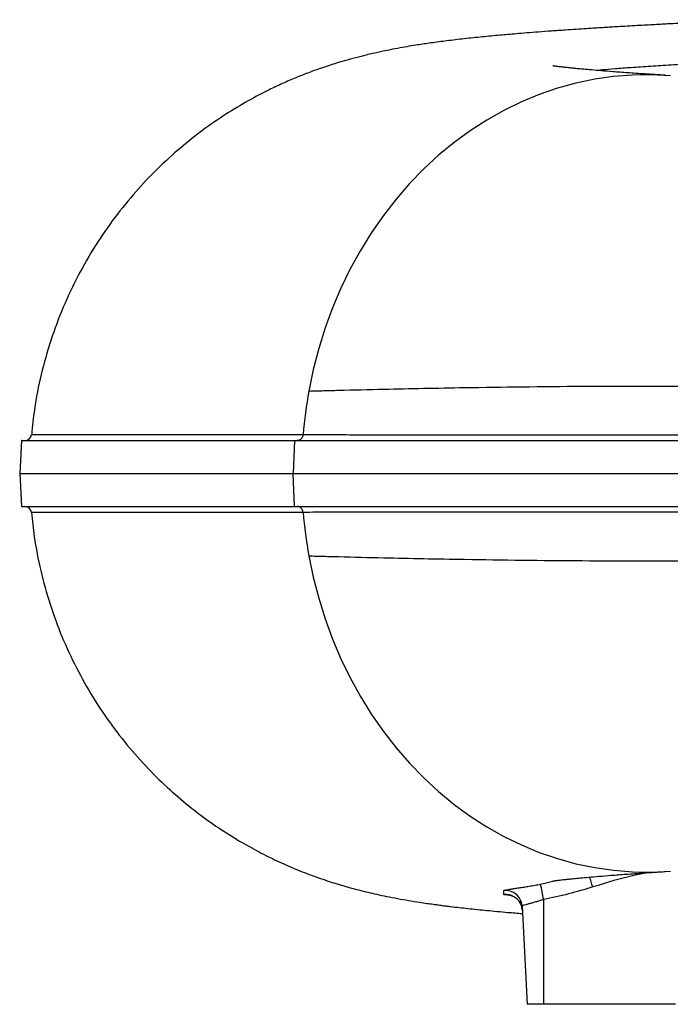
# Model space of a CAD drawing. Header units: millimetres. Extents: x 6 to 914, y 13 to 2073.
# Tile 2 of 12: x 6 to 204, y 239 to 537. Entities that reach past the tile are written whole.
import ezdxf

# ---------------------------------------------------------------- set-up
doc = ezdxf.new("R2010")
doc.units = ezdxf.units.MM

msp = doc.modelspace()

# ---------------------------------------------------------------- linework, layer by layer
at = {"color": 7, "linetype": 'Continuous', "lineweight": 25}
for p, q in [((6.94, 409.6), (6.42, 399.59)), ((89.75, 409.59), (89.31, 399.59)), ((89.76, 409.59), (89.32, 399.59)), ((89.75, 409.59), (89.76, 409.59)), ((6.42, 399.59), (6.94, 389.59)), ((89.31, 399.59), (89.32, 399.59)), ((89.75, 389.59), (89.31, 399.59)), ((89.76, 389.59), (89.32, 399.59)), ((89.75, 389.59), (89.76, 389.59)), ((92.34, 387.79), (92.34, 387.79)), ((165.31, 270.4), (165.31, 238.59)), ((158.75, 268.4), (160.31, 238.59)), ((165.31, 238.59), (160.31, 238.59)), ((205.31, 238.59), (165.31, 238.59))]:
    msp.add_line(p, q, dxfattribs=at)
at = {"color": 8, "linetype": 'Continuous', "lineweight": 25}
msp.add_line((164.37, 275.04), (168.96, 276.12), dxfattribs=at)
at = {"color": 7, "linetype": 'Continuous', "lineweight": 25, "flags": 128}
for points in [[(203.79, 520.22), (198.03, 520.5), (192.27, 520.41), (186.51, 519.96), (180.79, 519.14), (175.12, 517.95), (169.51, 516.41), (163.98, 514.51), (158.55, 512.27), (153.24, 509.68), (148.06, 506.76), (143.02, 503.52), (138.15, 499.96), (133.46, 496.1), (128.95, 491.94), (124.65, 487.5), (120.57, 482.8), (116.72, 477.84), (113.11, 472.65), (109.76, 467.24), (106.67, 461.62), (103.85, 455.81), (101.31, 449.84), (99.06, 443.71), (97.1, 437.44), (95.45, 431.07), (94.1, 424.59)], [(94.1, 374.59), (95.45, 368.12), (97.1, 361.74), (99.06, 355.48), (101.31, 349.35), (103.85, 343.37), (106.67, 337.56), (109.76, 331.94), (113.11, 326.53), (116.72, 321.34), (120.57, 316.38), (124.65, 311.68), (128.95, 307.24), (133.46, 303.09), (138.15, 299.22), (143.02, 295.66), (148.06, 292.42), (153.24, 289.5), (158.55, 286.91), (163.98, 284.67), (169.51, 282.77), (175.12, 281.23), (180.79, 280.05), (186.51, 279.23), (192.27, 278.77), (198.03, 278.68), (203.79, 278.96)], [(158.82, 267.15), (158.66, 268.16), (158.58, 268.43)]]:
    msp.add_lwpolyline(points, dxfattribs=at)
at = {"color": 8, "linetype": 'Continuous', "lineweight": 25, "flags": 128}
msp.add_lwpolyline([(10.03, 411.41), (10.27, 411.41), (11.51, 411.41), (13.71, 411.41), (16.85, 411.4), (20.79, 411.4), (25.6, 411.4), (31.32, 411.4), (37.91, 411.4), (45.53, 411.4), (54.03, 411.4), (63.46, 411.4), (73.76, 411.4), (75.69, 411.4), (83.7, 411.4), (92.34, 411.4), (92.34, 411.4), (92.34, 411.4)], dxfattribs=at)
at = {"color": 7, "linetype": 'Continuous', "lineweight": 25}
for centre, radius, start, end in [((230.23, 399.7), 138.38, 169.6358, 175.1496), ((7.97, 411.59), 2, 270.0957, 355.1278), ((7.97, 387.59), 2, 4.9829, 89.9045), ((230.23, 399.49), 138.38, 184.8504, 190.3642), ((45.45, 248.46), 121.86, 10.3684, 12.5986), ((153.76, 268.14), 5, 3.0005, 26.924)]:
    msp.add_arc(centre, radius, start, end, dxfattribs=at)
at = {"color": 8, "linetype": 'Continuous', "lineweight": 25}
for centre, start, end in [((153.76, 268.14), 26.9302, 96.2621), ((153.82, 266.88), 18.0672, 96.7638)]:
    msp.add_arc(centre, 5, start, end, dxfattribs=at)
at = {"color": 7, "linetype": 'Continuous', "lineweight": 25}
for points, knots in [([(228.88, 537.21), (227.76, 537.15), (224.67, 537.01), (219.88, 536.77), (214.71, 536.51), (210.18, 536.28), (206.31, 536.08), (203.25, 535.92), (200.68, 535.78), (198.32, 535.66), (195.72, 535.51), (192.88, 535.35), (190.03, 535.19), (187.43, 535.04), (185.2, 534.9), (183.07, 534.77), (180.77, 534.63), (178.1, 534.46), (175.08, 534.27), (171.54, 534.03), (167.71, 533.76), (163.82, 533.47), (160.25, 533.19), (156.32, 532.87), (151.85, 532.48), (146.56, 531.98), (141.24, 531.42), (136.05, 530.81), (131.44, 530.2), (127.64, 529.64), (124.51, 529.13), (121.76, 528.65), (118.7, 528.07), (115.4, 527.39), (111.88, 526.59), (108.3, 525.68), (105.08, 524.79), (102.26, 523.95), (100.16, 523.28), (98.61, 522.76), (97.22, 522.28), (95.63, 521.72), (93.22, 520.82), (90.08, 519.58), (86.18, 517.89), (81.34, 515.62), (75.56, 512.58), (68.79, 508.51), (61.9, 503.76), (54.98, 498.29), (48.12, 492.04), (41.46, 485.01), (35.12, 477.22), (29.27, 468.73), (24.03, 459.63), (19.49, 450.02), (15.72, 439.98), (12.82, 429.62), (10.87, 420.07), (10.29, 413.95), (10.05, 411.41)], [0, 0, 0, 0, 0.012439, 0.034338, 0.054742, 0.072806, 0.088496, 0.101787, 0.110729, 0.120439, 0.131474, 0.143842, 0.157121, 0.168785, 0.178412, 0.187107, 0.197561, 0.209895, 0.224106, 0.24019, 0.260943, 0.280784, 0.299333, 0.316594, 0.343762, 0.37308, 0.405391, 0.436728, 0.465289, 0.488743, 0.502744, 0.517263, 0.532605, 0.548823, 0.566258, 0.579359, 0.592892, 0.604147, 0.612546, 0.617136, 0.621163, 0.626352, 0.632728, 0.644543, 0.656883, 0.669219, 0.688351, 0.708436, 0.729556, 0.751699, 0.774837, 0.798923, 0.823876, 0.849416, 0.875378, 0.90165, 0.928112, 0.954642, 0.981115, 1, 1, 1, 1]), ([(202.13, 520.34), (200.04, 520.47), (196.02, 520.73), (190.84, 521.08), (186.47, 521.41), (182.85, 521.69), (179.88, 521.94), (177.46, 522.16), (175.53, 522.34), (174.03, 522.49), (172.89, 522.61), (172.06, 522.7), (171.43, 522.77), (170.88, 522.83), (170.39, 522.89), (169.86, 522.95), (169.31, 523.02), (168.75, 523.09), (168.28, 523.16), (168.06, 523.19), (168.1, 523.18), (168.11, 523.18)], [0, 0, 0, 0, 0.110189, 0.211119, 0.30294, 0.385749, 0.459608, 0.524557, 0.580625, 0.627833, 0.6662, 0.695759, 0.720969, 0.745307, 0.768774, 0.791964, 0.829985, 0.875394, 0.927733, 0.983469, 1, 1, 1, 1]), ([(94.1, 424.59), (95.59, 424.63), (98.57, 424.71), (106.04, 424.9), (119.83, 425.23), (154.71, 425.94), (198.47, 426.29), (247.21, 425.66), (284.61, 424.73), (321.89, 423.2), (373.64, 420.52), (426.27, 417.19), (475.25, 413.73), (498.64, 412.03), (505.55, 411.52), (506.28, 411.47)], [0, 0, 0, 0, 0.0154066, 0.0308131, 0.0752934, 0.1494272, 0.3471175, 0.4223331, 0.4975487, 0.6012194, 0.6634218, 0.821574, 0.9204191, 0.957486, 0.9618959, 0.9618959, 0.9618959, 0.9618959]), ([(7.04, 409.59), (7.01, 409.59), (6.89, 409.59), (7.64, 409.59), (9.29, 409.59), (11.93, 409.59), (15.45, 409.59), (19.83, 409.59), (25.11, 409.59), (31.37, 409.59), (38.62, 409.59), (46.9, 409.59), (56.14, 409.59), (66.37, 409.59), (77.5, 409.59), (85.67, 409.59), (89.75, 409.59)], [0, 0, 0, 0, 0.02247, 0.097212, 0.171954, 0.246628, 0.319325, 0.392022, 0.465226, 0.538431, 0.614678, 0.69096, 0.767207, 0.844792, 0.922415, 1, 1, 1, 1]), ([(89.76, 409.59), (92.65, 409.59), (95.6, 409.59), (101.67, 409.59), (104.78, 409.59), (114.31, 409.59), (120.95, 409.59), (141.67, 409.59), (156.54, 409.59), (188.18, 409.59), (204.94, 409.59), (240.17, 409.59), (258.66, 409.59), (296.98, 409.59), (316.82, 409.59), (357.38, 409.59), (378.11, 409.59), (419.99, 409.59), (441.11, 409.59), (462.89, 409.59), (463.54, 409.59), (464.19, 409.59)], [0, 0, 0, 0, 0.03125, 0.03125, 0.0625, 0.0625, 0.125, 0.125, 0.25, 0.25, 0.375, 0.375, 0.5, 0.5, 0.625, 0.625, 0.75, 0.75, 0.875, 0.875, 0.8788333, 0.8788333, 0.8788333, 0.8788333]), ([(92.34, 411.4), (92.32, 411.15), (92.26, 410.91), (92.12, 410.58), (92.07, 410.48), (91.94, 410.28), (91.87, 410.19), (91.72, 410.03), (91.64, 409.95), (91.46, 409.83), (91.37, 409.77), (91.18, 409.68), (91.08, 409.65), (90.88, 409.6), (90.77, 409.59), (90.67, 409.59)], [0, 0, 0, 0, 0.25, 0.25, 0.375, 0.375, 0.5, 0.5, 0.625, 0.625, 0.75, 0.75, 0.875, 0.875, 1, 1, 1, 1]), ([(92.34, 411.4), (93.65, 411.39), (94.95, 411.39), (97.6, 411.38), (98.94, 411.37), (102.99, 411.36), (105.75, 411.35), (111.39, 411.34), (114.26, 411.33), (118.66, 411.32), (120.14, 411.32), (123.13, 411.32), (124.63, 411.31), (132.21, 411.31), (138.46, 411.3), (151.35, 411.3), (157.98, 411.3), (178.44, 411.31), (192.84, 411.32), (215.62, 411.34), (223.41, 411.35), (233.4, 411.36), (235.41, 411.36), (239.44, 411.36), (245.52, 411.37), (251.67, 411.37), (272.35, 411.38), (289.43, 411.39), (309.26, 411.38), (311.48, 411.38), (315.91, 411.38), (318.14, 411.38), (324.83, 411.37), (329.31, 411.37), (342.82, 411.36), (351.93, 411.35), (365.72, 411.34), (370.34, 411.34), (379.59, 411.33), (384.23, 411.32), (398.18, 411.31), (407.53, 411.3), (421.62, 411.29), (426.33, 411.29), (435.78, 411.28), (440.51, 411.28), (454.73, 411.28), (464.21, 411.28), (473.69, 411.3)], [0, 0, 0, 0, 0.015625, 0.015625, 0.03125, 0.03125, 0.0625, 0.0625, 0.09375, 0.09375, 0.109375, 0.109375, 0.125, 0.125, 0.1875, 0.1875, 0.25, 0.25, 0.375, 0.375, 0.4375, 0.4375, 0.453125, 0.453125, 0.46875, 0.5, 0.5, 0.625, 0.625, 0.640625, 0.640625, 0.65625, 0.65625, 0.6875, 0.6875, 0.75, 0.75, 0.78125, 0.78125, 0.8125, 0.8125, 0.875, 0.875, 0.90625, 0.90625, 0.9375, 0.9375, 1, 1, 1, 1]), ([(6.51, 399.59), (6.49, 399.59), (6.36, 399.59), (7.09, 399.59), (8.74, 399.59), (11.39, 399.59), (14.91, 399.59), (19.29, 399.59), (24.57, 399.59), (30.29, 399.59), (36.22, 399.59), (42.17, 399.59), (48.65, 399.59), (55.68, 399.59), (63.26, 399.59), (71.41, 399.59), (80.04, 399.59), (86.22, 399.59), (89.31, 399.59)], [0, 0, 0, 0, 0.021749, 0.09625, 0.171162, 0.24621, 0.318843, 0.391601, 0.46474, 0.538007, 0.5951, 0.652254, 0.709591, 0.766989, 0.825081, 0.883236, 0.941586, 1, 1, 1, 1]), ([(89.32, 399.59), (92.21, 399.59), (95.16, 399.59), (101.24, 399.59), (104.36, 399.59), (113.9, 399.59), (120.54, 399.59), (141.29, 399.59), (156.18, 399.59), (187.85, 399.59), (204.63, 399.59), (239.9, 399.59), (258.41, 399.59), (296.78, 399.59), (316.63, 399.59), (357.25, 399.59), (378, 399.59), (419.45, 399.59), (440.13, 399.59), (460.81, 399.59)], [0, 0, 0, 0, 0.03125, 0.03125, 0.0625, 0.0625, 0.125, 0.125, 0.25, 0.25, 0.375, 0.375, 0.5, 0.5, 0.625, 0.625, 0.75, 0.75, 0.8722161, 0.8722161, 0.8722161, 0.8722161]), ([(7.04, 389.59), (7.01, 389.59), (6.89, 389.59), (7.62, 389.59), (9.28, 389.59), (11.93, 389.59), (15.45, 389.59), (19.83, 389.59), (25.11, 389.59), (31.37, 389.59), (38.62, 389.59), (46.9, 389.59), (56.14, 389.59), (66.37, 389.59), (77.5, 389.59), (85.67, 389.59), (89.75, 389.59)], [0, 0, 0, 0, 0.022232, 0.096666, 0.171647, 0.246628, 0.319325, 0.392021, 0.465226, 0.53843, 0.614677, 0.690959, 0.767206, 0.844791, 0.922415, 1, 1, 1, 1]), ([(89.76, 389.59), (92.65, 389.59), (95.6, 389.59), (101.67, 389.59), (104.78, 389.59), (114.31, 389.59), (120.95, 389.59), (141.67, 389.59), (156.54, 389.59), (188.18, 389.59), (204.94, 389.59), (240.17, 389.59), (258.66, 389.59), (296.98, 389.59), (316.82, 389.59), (357.38, 389.59), (378.11, 389.59), (419.99, 389.59), (441.11, 389.59), (462.89, 389.59), (463.54, 389.59), (464.19, 389.59)], [0.0000021, 0.0000021, 0.0000021, 0.0000021, 0.03125, 0.03125, 0.0625, 0.0625, 0.125, 0.125, 0.25, 0.25, 0.375, 0.375, 0.5, 0.5, 0.625, 0.625, 0.75, 0.75, 0.875, 0.875, 0.8788333, 0.8788333, 0.8788333, 0.8788333]), ([(92.34, 387.79), (92.32, 388.03), (92.26, 388.27), (92.12, 388.6), (92.07, 388.7), (91.94, 388.9), (91.87, 388.99), (91.72, 389.16), (91.64, 389.23), (91.46, 389.36), (91.37, 389.41), (91.18, 389.5), (91.08, 389.54), (90.88, 389.58), (90.77, 389.59), (90.67, 389.59)], [0, 0, 0, 0, 0.25, 0.25, 0.375, 0.375, 0.5, 0.5, 0.625, 0.625, 0.75, 0.75, 0.875, 0.875, 1, 1, 1, 1]), ([(10.04, 387.78), (10.27, 385.32), (10.84, 379.38), (12.7, 370.08), (15.48, 359.95), (19.1, 350.1), (23.48, 340.63), (28.54, 331.63), (34.21, 323.2), (40.37, 315.43), (46.84, 308.43), (53.45, 302.22), (60.08, 296.8), (66.61, 292.11), (72.93, 288.13), (78.87, 284.83), (84.52, 282.03), (90.07, 279.58), (95.68, 277.41), (100.9, 275.64), (105.52, 274.25), (109.21, 273.26), (112.17, 272.53), (114.84, 271.92), (117.83, 271.29), (121.12, 270.65), (124.42, 270.07), (127.31, 269.6), (129.79, 269.23), (131.64, 268.97), (133.12, 268.77), (134.44, 268.59), (135.76, 268.42), (138.39, 268.1), (142.47, 267.63), (148.19, 267.05), (153.68, 266.54), (157.39, 266.23), (158.87, 266.11)], [0, 0, 0, 0, 0.026272, 0.063498, 0.100853, 0.138174, 0.175298, 0.212064, 0.248321, 0.283858, 0.318019, 0.350598, 0.381527, 0.410775, 0.438302, 0.463705, 0.487153, 0.511947, 0.538704, 0.564813, 0.589672, 0.61269, 0.627663, 0.645609, 0.666567, 0.690307, 0.715968, 0.742924, 0.761267, 0.776212, 0.787903, 0.798912, 0.810275, 0.821993, 0.866585, 0.914531, 0.965792, 1, 1, 1, 1]), ([(473.69, 387.89), (464.21, 387.9), (454.73, 387.91), (440.51, 387.91), (435.77, 387.9), (426.33, 387.9), (421.62, 387.9), (407.53, 387.89), (398.18, 387.88), (384.23, 387.86), (379.59, 387.86), (372.65, 387.85), (370.34, 387.85), (365.73, 387.84), (363.42, 387.84), (351.93, 387.83), (342.83, 387.82), (329.31, 387.82), (324.83, 387.81), (318.14, 387.81), (315.92, 387.81), (311.48, 387.81), (309.27, 387.81), (289.43, 387.8), (272.35, 387.8), (251.67, 387.81), (247.57, 387.82), (241.47, 387.82), (239.44, 387.82), (235.41, 387.82), (233.4, 387.83), (223.41, 387.83), (215.63, 387.84), (192.85, 387.86), (178.45, 387.87), (157.98, 387.88), (151.35, 387.88), (138.46, 387.88), (132.21, 387.88), (124.63, 387.87), (123.12, 387.87), (120.14, 387.86), (118.66, 387.86), (114.26, 387.85), (111.39, 387.85), (105.75, 387.83), (102.99, 387.83), (98.94, 387.81), (97.6, 387.81), (94.95, 387.8), (93.65, 387.79), (92.34, 387.79)], [0, 0, 0, 0, 0.0625, 0.0625, 0.09375, 0.09375, 0.125, 0.125, 0.1875, 0.1875, 0.21875, 0.21875, 0.234375, 0.234375, 0.25, 0.25, 0.3125, 0.3125, 0.34375, 0.34375, 0.359375, 0.359375, 0.375, 0.375, 0.5, 0.5, 0.53125, 0.53125, 0.546875, 0.546875, 0.5625, 0.5625, 0.625, 0.625, 0.75, 0.75, 0.8125, 0.8125, 0.875, 0.875, 0.890625, 0.890625, 0.90625, 0.90625, 0.9375, 0.9375, 0.96875, 0.96875, 0.984375, 0.984375, 1, 1, 1, 1]), ([(94.1, 374.59), (95.59, 374.55), (98.57, 374.47), (106.03, 374.28), (119.81, 373.95), (154.65, 373.25), (198.35, 372.9), (247.05, 373.52), (284.44, 374.46), (321.73, 375.98), (373.52, 378.66), (426.22, 381.99), (475.24, 385.46), (498.64, 387.16), (505.55, 387.66), (506.28, 387.71)], [0, 0, 0, 0, 0.0154066, 0.0308131, 0.0752934, 0.1494272, 0.3471175, 0.4223331, 0.4975487, 0.6012194, 0.6634218, 0.821574, 0.9204191, 0.957486, 0.9618955, 0.9618955, 0.9618955, 0.9618955]), ([(168.06, 276), (168.07, 276), (168.1, 276), (168.32, 276.03), (168.6, 276.07), (168.88, 276.11), (169.14, 276.14), (169.38, 276.17), (169.72, 276.21), (170.21, 276.27), (170.89, 276.35), (171.8, 276.46), (172.96, 276.58), (174.48, 276.74), (176.46, 276.93), (178.99, 277.17), (182.09, 277.43), (185.85, 277.73), (190.39, 278.07), (195.76, 278.44), (199.95, 278.7), (202.13, 278.84)], [0, 0, 0, 0, 0.0399797, 0.083218, 0.1218242, 0.1529507, 0.1715304, 0.1858009, 0.2016286, 0.2239039, 0.2526398, 0.2878481, 0.329541, 0.3777309, 0.4407783, 0.5123537, 0.5924891, 0.6812301, 0.7786464, 0.8848467, 1, 1, 1, 1]), ([(153.85, 273.28), (154.22, 273.35), (154.76, 273.44), (155.61, 273.57), (155.79, 273.6), (156.17, 273.66), (156.37, 273.69), (156.98, 273.78), (157.41, 273.85), (158.34, 274), (158.84, 274.07), (159.87, 274.24), (160.4, 274.33), (161.49, 274.52), (162.06, 274.62), (163.21, 274.82), (163.79, 274.93), (164.37, 275.04)], [0, 0, 0, 0, 0.25, 0.25, 0.3125, 0.3125, 0.375, 0.375, 0.5, 0.5, 0.625, 0.625, 0.75, 0.75, 0.875, 0.875, 1, 1, 1, 1]), ([(154.35, 271.82), (154.34, 271.82), (154.34, 271.82), (154.52, 271.81), (154.92, 271.75), (155.54, 271.59), (156.28, 271.26), (157.08, 270.72), (157.81, 269.96), (158.33, 269.17), (158.49, 268.61), (158.54, 268.42)], [0, 0, 0, 0, 0.070472, 0.165884, 0.250112, 0.349886, 0.469917, 0.606502, 0.756544, 0.917171, 1, 1, 1, 1]), ([(165.31, 270.4), (164.89, 270.25), (164.47, 270.12), (163.64, 269.86), (163.23, 269.74), (162.45, 269.51), (162.07, 269.4), (161.35, 269.2), (161.02, 269.11), (160.56, 268.98), (160.41, 268.95), (160.14, 268.87), (160, 268.83), (159.64, 268.73), (159.43, 268.67), (159.18, 268.6), (159.1, 268.57), (158.97, 268.53), (158.92, 268.51), (158.79, 268.45), (158.75, 268.42), (158.75, 268.4)], [0, 0, 0, 0, 0.125, 0.125, 0.25, 0.25, 0.375, 0.375, 0.5, 0.5, 0.5625, 0.5625, 0.625, 0.625, 0.75, 0.75, 0.8125, 0.8125, 0.875, 0.875, 1, 1, 1, 1])]:
    msp.add_open_spline(points, degree=3, knots=knots, dxfattribs=at)
at = {"color": 8, "linetype": 'Continuous', "lineweight": 25}
for points, knots in [([(227.8, 524.91), (227.58, 524.89), (224.31, 524.68), (218.63, 524.32), (210.83, 523.84), (203.86, 523.42), (197.43, 523.02), (191.69, 522.65), (186.86, 522.29), (183.52, 522.01), (182.22, 521.84), (181.78, 521.79)], [0, 0, 0, 0, 0.0091626, 0.1344443, 0.2594044, 0.3841054, 0.5086404, 0.6480773, 0.7876857, 0.927688, 1, 1, 1, 1]), ([(92.34, 387.79), (92.34, 387.79), (89.06, 387.79), (82.68, 387.79), (73.11, 387.78), (63.67, 387.78), (54.5, 387.78), (46.1, 387.78), (38.51, 387.78), (31.74, 387.78), (25.82, 387.78), (20.79, 387.78), (16.75, 387.78), (13.65, 387.78), (11.49, 387.78), (10.18, 387.78), (10.05, 387.77), (9.99, 387.77)], [0, 0, 0, 0, 0, 0.06133, 0.122735, 0.195312, 0.268142, 0.341098, 0.414975, 0.488983, 0.563794, 0.639019, 0.714382, 0.786785, 0.859437, 0.932214, 1, 1, 1, 1]), ([(197.35, 278.54), (195.91, 278.28), (190.1, 277.24), (184.46, 275.49), (180.22, 274.18)], [0, 0, 0, 0, 0.2485885, 1, 1, 1, 1]), ([(180.22, 274.18), (180.2, 274.26), (180.11, 274.52), (179.86, 275.31), (179.53, 276.34), (179.32, 276.95), (179.24, 277.18)], [0, 0, 0, 0, 0.067053, 0.238009, 0.710797, 1, 1, 1, 1]), ([(153.21, 273.11), (153.21, 273.13), (153.27, 273.15), (153.48, 273.21), (153.64, 273.24), (153.85, 273.28)], [0, 0, 0, 0, 0.5, 0.5, 1, 1, 1, 1]), ([(154.35, 271.81), (154.01, 271.79), (153.33, 271.77), (153.27, 271.82), (153.24, 271.85)], [0, 0, 0, 0, 0.501854, 1, 1, 1, 1])]:
    msp.add_open_spline(points, degree=3, knots=knots, dxfattribs=at)
at = {"color": 7, "linetype": 'Continuous', "lineweight": 25}
for points in [[(92.34, 411.4), (92.34, 411.4), (92.34, 411.4), (92.34, 411.4)], [(153.24, 271.85), (153.2, 272.34), (153.19, 272.75), (153.21, 273.11)], [(180.22, 274.18), (175.33, 272.63), (170.36, 271.37), (165.31, 270.4)]]:
    msp.add_open_spline(points, degree=3, dxfattribs=at)

doc.saveas('drawing.dxf')
